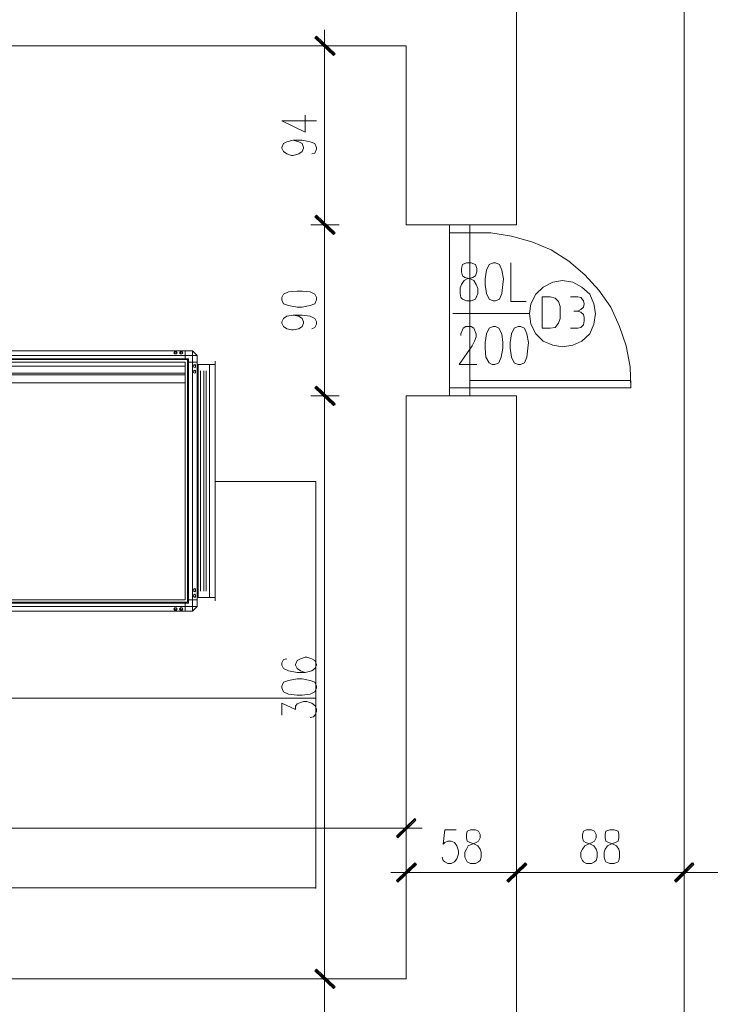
# Model space of a CAD drawing. Header units: inches. Extents: x 1504 to 12593, y -807 to 3183.
# Tile 129 of 256: x 5484 to 5846, y -279 to 237. Entities that reach past the tile are written whole.
import ezdxf

# ---------------------------------------------------------------- set-up
doc = ezdxf.new("R2010")
doc.units = ezdxf.units.IN
doc.header["$MEASUREMENT"] = 0
for name, color, linetype in [('at_Entity', 7, 'Continuous'), ('at_Rect', 7, 'Continuous'), ('at_Solid', 7, 'Continuous')]:
    doc.layers.add(name, color=color, linetype=linetype)

msp = doc.modelspace()

# ---------------------------------------------------------------- hatches: boundary and pattern name
at = {"layer": 'at_Solid', "lineweight": 15}
for points in [[(5639.17, 228.26), (5638.32, 227.41), (5648.88, 218.97)], [(5638.32, 227.41), (5648.88, 218.97), (5648.04, 218.13)], [(5639.17, 134.49), (5638.32, 133.64), (5648.88, 125.19)], [(5648.88, 125.19), (5638.32, 133.64), (5639.17, 134.49)], [(5638.32, 133.64), (5648.88, 125.19), (5648.04, 124.35)], [(5648.04, 124.35), (5648.88, 125.19), (5638.32, 133.64)], [(5639.17, 44.94), (5638.32, 44.09), (5648.88, 35.23)], [(5648.88, 35.64), (5638.32, 44.09), (5639.17, 44.94)], [(5638.32, 44.09), (5648.88, 35.23), (5648.04, 34.8)], [(5648.04, 34.8), (5648.88, 35.64), (5638.32, 44.09)], [(5690.7, -181.47), (5681.83, -191.61), (5680.98, -190.76)], [(5691.12, -182.31), (5690.7, -181.47), (5681.83, -191.61)], [(5680.98, -213.99), (5681.83, -214.84), (5690.7, -204.7)], [(5681.83, -214.84), (5690.7, -204.7), (5691.55, -205.55)], [(5748.57, -204.7), (5739.7, -214.84), (5738.85, -213.99)], [(5738.85, -213.99), (5739.7, -214.84), (5748.57, -204.7)], [(5748.99, -205.55), (5748.57, -204.7), (5739.7, -214.84)], [(5739.7, -214.84), (5748.57, -204.7), (5749.41, -205.55)], [(5836.01, -204.7), (5827.56, -214.84), (5826.72, -213.99)], [(5826.72, -213.99), (5827.56, -214.84), (5836.43, -204.7)], [(5836.85, -205.55), (5836.01, -204.7), (5827.56, -214.84)], [(5827.56, -214.84), (5836.43, -204.7), (5836.85, -205.55)], [(5639.17, -260.46), (5638.32, -261.3), (5648.88, -269.75)], [(5648.88, -269.75), (5638.32, -261.3), (5639.17, -260.46)], [(5638.32, -261.3), (5648.88, -269.75), (5648.04, -270.59)], [(5648.04, -270.59), (5648.88, -269.75), (5638.32, -261.3)]]:
    msp.add_hatch(color=7, dxfattribs=at).paths.add_polyline_path(points)

# ---------------------------------------------------------------- linework, layer by layer
at = {"layer": 'at_Entity', "color": 7, "lineweight": 15}
for p, q in [((5831.78, -316.64), (5831.78, 1938.56)), ((5743.92, 267.97), (5743.92, 129.42)), ((5639.17, 228.26), (5638.32, 227.41)), ((5638.32, 227.41), (5648.88, 218.97)), ((5638.32, 227.41), (5648.88, 218.97)), ((5648.04, 218.13), (5638.32, 227.41)), ((5648.46, 218.54), (5638.75, 227.84)), ((5648.88, 218.97), (5639.17, 228.26)), ((5643.4, 215.17), (5643.4, 231.64)), ((5686.06, 223.19), (5177.49, 223.19)), ((5636.21, 223.19), (5650.99, 223.19)), ((5686.06, 223.19), (5686.06, 129.42)), ((5643.4, 134.91), (5643.4, 217.7)), ((5648.88, 218.97), (5648.04, 218.13)), ((5633.25, 178), (5633.25, 186.87)), ((5621.01, 183.91), (5633.25, 178)), ((5621.01, 183.91), (5639.17, 183.91)), ((5621.01, 169.97), (5621.85, 172.08)), ((5621.85, 172.08), (5623.54, 172.93)), ((5623.54, 172.93), (5626.92, 173.77)), ((5626.92, 173.77), (5629.88, 172.93)), ((5626.92, 173.77), (5631.57, 173.77)), ((5629.88, 172.93), (5631.57, 172.08)), ((5631.57, 173.77), (5635.79, 172.93)), ((5631.57, 172.08), (5632.41, 169.97)), ((5635.79, 172.93), (5638.32, 172.08)), ((5638.32, 172.08), (5639.17, 169.97)), ((5621.01, 169.55), (5621.01, 169.97)), ((5621.85, 167.86), (5621.01, 169.55)), ((5623.54, 166.59), (5621.85, 167.86)), ((5626.07, 165.75), (5623.54, 166.59)), ((5626.92, 165.75), (5626.07, 165.75)), ((5629.88, 166.59), (5626.92, 165.75)), ((5631.57, 167.86), (5629.88, 166.59)), ((5632.41, 169.55), (5631.57, 167.86)), ((5632.41, 169.97), (5632.41, 169.55)), ((5638.32, 167.01), (5636.63, 166.59)), ((5639.17, 169.12), (5638.32, 167.01)), ((5639.17, 169.97), (5639.17, 169.12)), ((5639.17, 134.49), (5638.32, 133.64)), ((5638.32, 133.64), (5639.17, 134.49)), ((5648.88, 125.19), (5639.17, 134.49)), ((5639.17, 134.49), (5648.88, 125.19)), ((5643.4, 121.4), (5643.4, 137.86)), ((5643.4, 137.86), (5643.4, 121.4)), ((5636.21, 129.42), (5650.99, 129.42)), ((5650.99, 129.42), (5636.21, 129.42)), ((5638.32, 133.64), (5648.88, 125.19)), ((5638.32, 133.64), (5648.88, 125.19)), ((5648.04, 124.35), (5638.32, 133.64)), ((5648.88, 125.19), (5638.32, 133.64)), ((5638.32, 133.64), (5648.04, 124.35)), ((5648.88, 125.19), (5638.32, 133.64)), ((5648.46, 124.77), (5638.75, 134.06)), ((5638.75, 134.06), (5648.46, 124.77)), ((5686.06, 129.42), (5743.92, 129.42)), ((5708.87, 129.42), (5719.42, 129.42)), ((5708.87, 125.19), (5708.87, 129.42)), ((5719.42, 129.42), (5719.42, 125.19)), ((5643.4, 45.36), (5643.4, 123.93)), ((5648.88, 125.19), (5648.04, 124.35)), ((5648.04, 124.35), (5648.88, 125.19)), ((5719.42, 125.19), (5708.87, 125.19)), ((5719.42, 125.19), (5730.41, 125.19)), ((5730.41, 125.19), (5741.39, 123.5)), ((5741.39, 123.5), (5751.95, 120.55)), ((5751.95, 120.55), (5762.09, 116.32)), ((5762.09, 116.32), (5771.38, 110.41)), ((5715.62, 108.72), (5715.2, 106.61)), ((5717.74, 109.57), (5715.62, 108.72)), ((5720.27, 109.57), (5717.74, 109.57)), ((5722.38, 108.72), (5720.27, 109.57)), ((5723.23, 106.61), (5722.38, 108.72)), ((5729.56, 108.72), (5728.29, 105.76)), ((5731.67, 109.57), (5729.56, 108.72)), ((5732.95, 109.57), (5731.67, 109.57)), ((5735.05, 108.72), (5732.95, 109.57)), ((5736.32, 105.76), (5735.05, 108.72)), ((5740.97, 109.57), (5740.97, 89.29)), ((5771.38, 110.41), (5779.83, 103.23)), ((5715.2, 106.61), (5715.2, 104.92)), ((5715.2, 104.92), (5715.62, 102.81)), ((5722.38, 102.81), (5723.23, 104.92)), ((5723.23, 104.92), (5723.23, 106.61)), ((5728.29, 105.76), (5727.45, 101.12)), ((5737.17, 101.12), (5736.32, 105.76)), ((5779.83, 103.23), (5787.01, 95.2)), ((5714.36, 96.47), (5715.2, 98.16)), ((5715.2, 98.16), (5716.47, 100.27)), ((5715.62, 102.81), (5716.89, 101.96)), ((5716.47, 100.27), (5718.16, 101.12)), ((5716.89, 101.96), (5719.85, 101.12)), ((5718.16, 101.12), (5721.11, 101.96)), ((5719.85, 101.12), (5721.54, 100.27)), ((5721.11, 101.96), (5722.38, 102.81)), ((5721.54, 100.27), (5722.8, 98.16)), ((5722.8, 98.16), (5723.65, 96.05)), ((5727.45, 101.12), (5727.45, 98.16)), ((5727.45, 98.16), (5728.29, 93.51)), ((5736.32, 93.51), (5736.74, 98.16)), ((5736.74, 98.16), (5737.17, 101.12)), ((5762.93, 99.43), (5757.87, 96.89)), ((5768, 100.27), (5762.93, 99.43)), ((5773.49, 99.43), (5768, 100.27)), ((5778.14, 96.89), (5773.49, 99.43)), ((5621.85, 93.09), (5621.01, 91.4)), ((5624.38, 94.36), (5621.85, 93.09)), ((5629.03, 94.78), (5624.38, 94.36)), ((5631.57, 94.78), (5629.03, 94.78)), ((5635.79, 94.36), (5631.57, 94.78)), ((5638.32, 93.09), (5635.79, 94.36)), ((5639.17, 91.4), (5638.32, 93.09)), ((5714.36, 93.51), (5714.36, 96.47)), ((5714.78, 91.4), (5714.36, 93.51)), ((5723.65, 93.51), (5722.8, 91.4)), ((5723.65, 96.05), (5723.65, 93.51)), ((5728.29, 93.51), (5729.56, 90.56)), ((5735.05, 90.56), (5736.32, 93.51)), ((5754.06, 93.09), (5751.53, 88.02)), ((5757.87, 96.89), (5754.06, 93.09)), ((5782.36, 93.09), (5778.14, 96.89)), ((5784.48, 88.02), (5782.36, 93.09)), ((5787.01, 95.2), (5793.35, 86.33)), ((5621.01, 91.4), (5621.01, 90.13)), ((5621.01, 90.13), (5621.85, 88.02)), ((5621.85, 88.02), (5624.38, 87.18)), ((5635.79, 87.18), (5638.32, 88.02)), ((5638.32, 88.02), (5639.17, 90.13)), ((5639.17, 90.13), (5639.17, 91.4)), ((5715.62, 90.56), (5714.78, 91.4)), ((5717.74, 89.71), (5715.62, 90.56)), ((5720.27, 89.71), (5717.74, 89.71)), ((5722.38, 90.56), (5720.27, 89.71)), ((5722.8, 91.4), (5722.38, 90.56)), ((5729.56, 90.56), (5731.67, 89.71)), ((5731.67, 89.71), (5732.95, 89.71)), ((5732.95, 89.71), (5735.05, 90.56)), ((5740.97, 89.29), (5748.99, 89.29)), ((5751.53, 88.02), (5750.69, 82.95)), ((5761.66, 91.83), (5757.44, 91.83)), ((5757.44, 91.83), (5757.44, 75.35)), ((5764.2, 90.98), (5761.66, 91.83)), ((5765.89, 89.29), (5764.2, 90.98)), ((5766.74, 86.76), (5765.89, 89.29)), ((5772.23, 91.83), (5776.03, 91.83)), ((5777.71, 91.4), (5776.03, 91.83)), ((5778.98, 89.71), (5777.71, 91.4)), ((5779.41, 88.02), (5778.98, 89.71)), ((5778.98, 86.33), (5779.41, 88.02)), ((5785.32, 82.95), (5784.48, 88.02)), ((5624.38, 87.18), (5629.03, 86.33)), ((5629.03, 86.33), (5631.57, 86.33)), ((5631.57, 86.33), (5635.79, 87.18)), ((5710.55, 82.95), (5750.69, 82.95)), ((5750.69, 82.95), (5751.53, 77.46)), ((5766.74, 80.42), (5766.74, 86.76)), ((5776.03, 84.22), (5773.92, 84.22)), ((5776.03, 84.22), (5777.71, 85.07)), ((5777.71, 83.8), (5776.03, 84.22)), ((5777.71, 85.07), (5778.98, 86.33)), ((5778.98, 82.53), (5777.71, 83.8)), ((5779.41, 80.84), (5778.98, 82.53)), ((5784.48, 77.46), (5785.32, 82.95)), ((5793.35, 86.33), (5797.99, 76.2)), ((5621.01, 78.73), (5621.85, 80.42)), ((5621.01, 77.89), (5621.01, 78.73)), ((5621.85, 76.2), (5621.01, 77.89)), ((5621.85, 80.42), (5623.54, 81.69)), ((5623.54, 81.69), (5626.92, 82.11)), ((5626.92, 82.11), (5629.88, 81.69)), ((5626.92, 82.11), (5631.57, 82.11)), ((5629.88, 81.69), (5631.57, 80.42)), ((5631.57, 82.11), (5635.79, 81.69)), ((5631.57, 80.42), (5632.41, 78.73)), ((5632.41, 77.89), (5631.57, 76.2)), ((5632.41, 78.73), (5632.41, 77.89)), ((5635.79, 81.69), (5638.32, 80.42)), ((5638.32, 80.42), (5639.17, 78.73)), ((5639.17, 77.46), (5638.32, 75.77)), ((5639.17, 78.73), (5639.17, 77.46)), ((5751.53, 77.46), (5754.06, 72.39)), ((5764.2, 75.77), (5765.89, 77.89)), ((5765.89, 77.89), (5766.74, 80.42)), ((5778.98, 77.04), (5779.41, 79.15)), ((5779.41, 80.84), (5779.41, 79.15)), ((5782.36, 72.39), (5784.48, 77.46)), ((5623.54, 74.93), (5621.85, 76.2)), ((5626.07, 74.51), (5623.54, 74.93)), ((5626.92, 74.51), (5626.07, 74.51)), ((5629.88, 74.93), (5626.92, 74.51)), ((5631.57, 76.2), (5629.88, 74.93)), ((5638.32, 75.77), (5636.63, 74.93)), ((5714.78, 72.39), (5715.62, 74.51)), ((5714.78, 71.55), (5714.78, 72.39)), ((5715.62, 74.51), (5716.05, 75.35)), ((5716.05, 75.35), (5717.31, 76.2)), ((5717.31, 76.2), (5720.27, 76.2)), ((5720.27, 76.2), (5721.54, 75.35)), ((5721.54, 75.35), (5721.96, 74.51)), ((5721.96, 74.51), (5722.8, 72.39)), ((5722.8, 72.39), (5722.8, 70.71)), ((5728.29, 72.39), (5727.45, 67.75)), ((5729.56, 75.35), (5728.29, 72.39)), ((5731.67, 76.2), (5729.56, 75.35)), ((5732.95, 76.2), (5731.67, 76.2)), ((5734.63, 75.35), (5732.95, 76.2)), ((5736.32, 72.39), (5734.63, 75.35)), ((5736.74, 67.75), (5736.32, 72.39)), ((5741.39, 72.39), (5740.54, 67.75)), ((5742.66, 75.35), (5741.39, 72.39)), ((5744.77, 76.2), (5742.66, 75.35)), ((5746.03, 76.2), (5744.77, 76.2)), ((5748.15, 75.35), (5746.03, 76.2)), ((5749.41, 72.39), (5748.15, 75.35)), ((5750.26, 67.75), (5749.41, 72.39)), ((5754.06, 72.39), (5757.87, 68.59)), ((5757.44, 75.35), (5761.66, 75.35)), ((5761.66, 75.35), (5764.2, 75.77)), ((5776.03, 75.35), (5772.23, 75.35)), ((5776.03, 75.35), (5777.71, 75.77)), ((5777.71, 75.77), (5778.98, 77.04)), ((5778.14, 68.59), (5782.36, 72.39)), ((5797.99, 76.2), (5801.37, 66.06)), ((5721.96, 68.59), (5720.69, 66.06)), ((5722.8, 70.71), (5721.96, 68.59)), ((5727.45, 67.75), (5727.45, 64.79)), ((5736.74, 64.79), (5736.74, 67.75)), ((5740.54, 67.75), (5740.54, 64.79)), ((5749.84, 64.79), (5750.26, 67.75)), ((5757.87, 68.59), (5762.93, 66.48)), ((5773.49, 66.48), (5778.14, 68.59)), ((5442.33, 63.53), (5574.12, 63.53)), ((5564.82, 63.1), (5564.41, 62.26)), ((5564.41, 62.26), (5564.82, 61.83)), ((5565.67, 63.1), (5564.82, 63.1)), ((5564.82, 62.68), (5565.25, 63.1)), ((5564.82, 61.83), (5564.82, 62.68)), ((5565.25, 63.1), (5565.67, 62.68)), ((5566.09, 62.26), (5565.67, 63.1)), ((5565.67, 62.68), (5566.09, 62.26)), ((5565.67, 61.83), (5566.09, 62.26)), ((5566.09, 62.26), (5565.67, 61.83)), ((5567.78, 63.1), (5567.36, 62.26)), ((5567.36, 62.26), (5567.78, 61.83)), ((5568.63, 63.1), (5567.78, 63.1)), ((5567.78, 62.68), (5568.21, 63.1)), ((5567.78, 61.83), (5567.78, 62.68)), ((5568.21, 63.1), (5568.63, 62.68)), ((5569.05, 62.26), (5568.63, 63.1)), ((5568.63, 62.68), (5569.05, 62.26)), ((5568.63, 61.83), (5569.05, 62.26)), ((5569.05, 62.26), (5568.63, 61.83)), ((5570.32, 63.53), (5570.32, 59.3)), ((5574.12, -72.91), (5574.12, 63.53)), ((5576.65, 60.99), (5574.12, 63.53)), ((5720.69, 66.06), (5713.93, 56.34)), ((5727.45, 64.79), (5727.87, 60.15)), ((5735.9, 60.15), (5736.74, 64.79)), ((5740.54, 64.79), (5741.39, 60.15)), ((5749.41, 60.15), (5749.84, 64.79)), ((5762.93, 66.48), (5768, 65.64)), ((5768, 65.64), (5773.49, 66.48)), ((5801.37, 66.06), (5803.48, 55.08)), ((5576.65, 60.99), (5439.79, 60.99)), ((5444.44, 59.3), (5572, 59.3)), ((5444.44, 58.88), (5571.59, 58.88)), ((5445.71, 57.61), (5570.32, 57.61)), ((5564.82, 61.83), (5565.67, 61.83)), ((5565.67, 61.83), (5564.82, 61.83)), ((5567.78, 61.83), (5568.63, 61.83)), ((5568.63, 61.83), (5567.78, 61.83)), ((5570.32, -67), (5570.32, 57.61)), ((5571.59, -68.26), (5571.59, 58.88)), ((5572, -68.69), (5572, 59.3)), ((5572, 57.61), (5576.65, 57.61)), ((5576.65, -70.37), (5576.65, 60.99)), ((5585.95, -67.42), (5585.95, 58.03)), ((5727.87, 60.15), (5729.56, 57.19)), ((5729.56, 57.19), (5731.25, 56.34)), ((5732.52, 56.34), (5734.63, 57.19)), ((5734.63, 57.19), (5735.9, 60.15)), ((5741.39, 60.15), (5742.66, 57.19)), ((5742.66, 57.19), (5744.77, 56.34)), ((5746.03, 56.34), (5748.15, 57.19)), ((5748.15, 57.19), (5749.41, 60.15)), ((5445.71, 55.5), (5570.32, 55.5)), ((5445.71, 51.69), (5570.32, 51.69)), ((5575.38, 56.34), (5574.54, 55.92)), ((5575.38, 56.34), (5574.54, 55.92)), ((5574.54, 55.08), (5574.54, 55.92)), ((5574.54, 55.92), (5575.81, 55.92)), ((5574.54, 55.92), (5574.54, 55.08)), ((5574.54, 55.92), (5574.54, 55.08)), ((5574.54, 55.08), (5574.54, 55.92)), ((5574.54, 55.92), (5575.81, 55.92)), ((5575.38, 54.65), (5574.54, 55.08)), ((5574.54, 55.08), (5575.38, 54.65)), ((5574.54, 55.08), (5575.38, 54.65)), ((5575.38, 54.65), (5574.54, 55.08)), ((5575.38, 53.39), (5574.54, 52.97)), ((5574.54, 52.12), (5574.54, 52.97)), ((5574.54, 52.97), (5575.81, 52.97)), ((5574.54, 52.12), (5574.54, 52.97)), ((5574.54, 52.97), (5575.81, 52.97)), ((5574.54, 52.97), (5574.54, 52.12)), ((5575.38, 51.69), (5574.54, 52.12)), ((5575.38, 51.69), (5574.54, 52.12)), ((5574.54, 52.12), (5575.38, 51.69)), ((5575.81, 55.92), (5575.38, 56.34)), ((5575.81, 55.92), (5575.38, 56.34)), ((5575.81, 55.08), (5575.38, 54.65)), ((5575.38, 54.65), (5575.81, 55.08)), ((5575.38, 54.65), (5575.81, 55.08)), ((5575.81, 55.08), (5575.38, 54.65)), ((5575.81, 52.97), (5575.38, 53.39)), ((5575.81, 52.12), (5575.38, 51.69)), ((5575.81, 52.12), (5575.38, 51.69)), ((5575.38, 51.69), (5575.81, 52.12)), ((5575.81, 55.92), (5575.81, 55.5)), ((5575.81, 55.08), (5575.81, 55.92)), ((5575.81, 55.08), (5575.81, 55.92)), ((5575.81, 55.92), (5575.81, 55.5)), ((5575.81, 55.5), (5575.81, 55.08)), ((5575.81, 55.5), (5575.81, 55.08)), ((5575.81, 52.97), (5575.81, 52.54)), ((5575.81, 52.97), (5575.81, 52.54)), ((5575.81, 52.12), (5575.81, 52.97)), ((5575.81, 52.54), (5575.81, 52.12)), ((5575.81, 52.54), (5575.81, 52.12)), ((5576.65, 56.34), (5585.95, 56.34)), ((5577.08, 56.34), (5577.08, -65.73)), ((5578.34, -62.35), (5578.34, 52.97)), ((5580.03, -62.35), (5580.03, 52.97)), ((5581.3, -62.35), (5581.3, 52.97)), ((5582.99, -65.73), (5582.99, 56.34)), ((5713.93, 56.34), (5723.23, 56.34)), ((5731.25, 56.34), (5732.52, 56.34)), ((5744.77, 56.34), (5746.03, 56.34)), ((5803.48, 55.08), (5803.91, 44.09)), ((5445.71, 50.85), (5570.32, 50.85)), ((5445.71, 46.63), (5570.32, 46.63)), ((5643.4, 31.42), (5643.4, 47.9)), ((5643.4, 47.9), (5643.4, 31.42)), ((5639.17, 44.94), (5638.32, 44.09)), ((5638.32, 44.09), (5639.17, 44.94)), ((5638.32, 44.09), (5648.88, 35.23)), ((5638.32, 44.09), (5648.88, 35.23)), ((5648.04, 34.8), (5638.32, 44.09)), ((5648.88, 35.64), (5638.32, 44.09)), ((5638.32, 44.09), (5648.04, 34.8)), ((5648.88, 35.64), (5638.32, 44.09)), ((5648.46, 34.8), (5638.75, 44.51)), ((5638.75, 44.51), (5648.46, 35.23)), ((5648.88, 35.23), (5639.17, 44.94)), ((5639.17, 44.94), (5648.88, 35.64)), ((5719.42, 44.09), (5708.87, 44.09)), ((5708.87, 44.09), (5708.87, 39.87)), ((5719.42, 39.87), (5719.42, 44.09)), ((5636.21, 39.87), (5650.99, 39.87)), ((5650.99, 39.87), (5636.21, 39.87)), ((5686.06, 39.87), (5686.06, -265.52)), ((5686.06, 39.87), (5743.92, 39.87)), ((5708.87, 39.87), (5719.42, 39.87)), ((5743.92, 39.87), (5743.92, -316.64)), ((5643.4, -260.03), (5643.4, 33.95)), ((5648.04, 34.8), (5648.88, 35.64)), ((5648.88, 35.23), (5648.04, 34.8)), ((5574.54, -61.51), (5575.38, -61.09)), ((5574.54, -61.51), (5575.38, -61.09)), ((5574.54, -62.35), (5574.54, -61.51)), ((5574.54, -62.35), (5574.54, -61.51)), ((5575.38, -61.09), (5575.81, -61.51)), ((5575.38, -61.09), (5575.81, -61.51)), ((5575.81, -61.51), (5575.81, -61.93)), ((5575.81, -61.51), (5575.81, -62.35)), ((5445.71, -67), (5570.32, -67)), ((5576.65, -67), (5572, -67)), ((5575.81, -62.35), (5574.54, -62.35)), ((5575.38, -62.78), (5574.54, -62.35)), ((5574.54, -64.47), (5575.38, -64.04)), ((5574.54, -64.47), (5575.38, -64.04)), ((5574.54, -65.31), (5574.54, -64.47)), ((5574.54, -65.31), (5574.54, -64.47)), ((5575.81, -65.31), (5574.54, -65.31)), ((5575.38, -65.73), (5574.54, -65.31)), ((5575.81, -62.35), (5575.38, -62.78)), ((5575.38, -64.04), (5575.81, -64.47)), ((5575.38, -64.04), (5575.81, -64.47)), ((5575.81, -65.31), (5575.38, -65.73)), ((5575.81, -61.93), (5575.81, -62.35)), ((5575.81, -64.47), (5575.81, -64.88)), ((5575.81, -64.47), (5575.81, -65.31)), ((5575.81, -64.88), (5575.81, -65.31)), ((5576.65, -65.73), (5585.95, -65.73)), ((5576.65, -70.37), (5439.79, -70.37)), ((5444.44, -68.26), (5571.59, -68.26)), ((5572, -68.69), (5444.44, -68.69)), ((5564.41, -71.65), (5564.82, -71.22)), ((5564.82, -72.49), (5564.41, -71.65)), ((5564.82, -72.07), (5564.82, -71.22)), ((5564.82, -71.22), (5565.67, -71.22)), ((5564.82, -71.22), (5565.67, -71.22)), ((5565.25, -72.49), (5564.82, -72.07)), ((5565.67, -72.07), (5565.25, -72.49)), ((5565.67, -71.22), (5566.09, -71.65)), ((5565.67, -71.22), (5566.09, -71.65)), ((5566.09, -71.65), (5565.67, -72.07)), ((5566.09, -71.65), (5565.67, -72.49)), ((5567.36, -71.65), (5567.78, -71.22)), ((5567.78, -72.49), (5567.36, -71.65)), ((5567.78, -72.07), (5567.78, -71.22)), ((5567.78, -71.22), (5568.63, -71.22)), ((5567.78, -71.22), (5568.63, -71.22)), ((5568.21, -72.49), (5567.78, -72.07)), ((5568.63, -72.07), (5568.21, -72.49)), ((5568.63, -71.22), (5569.05, -71.65)), ((5568.63, -71.22), (5569.05, -71.65)), ((5569.05, -71.65), (5568.63, -72.07)), ((5569.05, -71.65), (5568.63, -72.49)), ((5570.32, -68.69), (5570.32, -72.91)), ((5574.12, -72.91), (5576.65, -70.37)), ((5574.12, -72.91), (5442.33, -72.91)), ((5565.67, -72.49), (5564.82, -72.49)), ((5568.63, -72.49), (5567.78, -72.49)), ((5623.54, -97.83), (5621.85, -98.26)), ((5630.72, -97.83), (5629.03, -98.67)), ((5633.25, -96.99), (5630.72, -97.83)), ((5634.1, -96.99), (5633.25, -96.99)), ((5636.63, -97.83), (5634.1, -96.99)), ((5638.32, -98.67), (5636.63, -97.83)), ((5621.85, -98.26), (5621.01, -99.95)), ((5621.01, -99.95), (5621.01, -101.21)), ((5621.01, -101.21), (5621.85, -102.9)), ((5621.85, -102.9), (5624.38, -104.17)), ((5629.03, -98.67), (5628.19, -100.79)), ((5628.19, -100.79), (5628.19, -101.21)), ((5628.19, -101.21), (5629.03, -102.9)), ((5629.03, -102.9), (5630.72, -104.17)), ((5636.63, -104.17), (5638.32, -102.9)), ((5639.17, -100.79), (5638.32, -98.67)), ((5638.32, -102.9), (5639.17, -101.21)), ((5639.17, -101.21), (5639.17, -100.79)), ((5624.38, -104.17), (5629.03, -105.01)), ((5629.03, -105.01), (5633.25, -105.01)), ((5630.72, -104.17), (5633.25, -105.01)), ((5633.25, -105.01), (5636.63, -104.17)), ((5621.85, -110.08), (5621.01, -112.19)), ((5621.01, -112.19), (5621.01, -113.04)), ((5621.01, -113.04), (5621.85, -115.15)), ((5624.38, -109.24), (5621.85, -110.08)), ((5629.03, -108.39), (5624.38, -109.24)), ((5631.57, -108.39), (5629.03, -108.39)), ((5635.79, -109.24), (5631.57, -108.39)), ((5638.32, -110.08), (5635.79, -109.24)), ((5639.17, -112.19), (5638.32, -110.08)), ((5638.32, -115.15), (5639.17, -113.04)), ((5639.17, -113.04), (5639.17, -112.19)), ((5621.85, -115.15), (5624.38, -116.42)), ((5624.38, -116.42), (5629.03, -116.84)), ((5629.03, -116.84), (5631.57, -116.84)), ((5631.57, -116.84), (5635.79, -116.42)), ((5635.79, -116.42), (5638.32, -115.15)), ((5621.01, -127.4), (5621.01, -121.06)), ((5621.01, -121.06), (5628.19, -124.44)), ((5628.19, -122.75), (5629.03, -121.49)), ((5628.19, -124.44), (5628.19, -122.75)), ((5629.03, -121.49), (5629.88, -121.06)), ((5629.88, -121.06), (5632.41, -120.22)), ((5632.41, -120.22), (5634.1, -120.22)), ((5634.1, -120.22), (5636.63, -121.06)), ((5636.63, -121.06), (5638.32, -122.33)), ((5638.32, -122.33), (5639.17, -124.02)), ((5637.48, -128.25), (5635.79, -128.67)), ((5638.32, -127.4), (5637.48, -128.25)), ((5639.17, -125.71), (5638.32, -127.4)), ((5639.17, -124.02), (5639.17, -125.71)), ((5686.06, -178.94), (5686.06, -194.14)), ((5680.98, -190.76), (5690.7, -181.47)), ((5681.41, -191.18), (5690.7, -181.89)), ((5690.7, -181.47), (5681.83, -191.61)), ((5690.7, -181.47), (5681.83, -191.61)), ((5681.83, -191.61), (5691.12, -182.31)), ((5691.12, -182.31), (5690.7, -181.47)), ((4094.45, -186.54), (5680.56, -186.54)), ((5678.03, -186.54), (5694.5, -186.54)), ((5681.83, -191.61), (5680.98, -190.76)), ((5706.33, -187.38), (5705.49, -194.99)), ((5712.24, -187.38), (5706.33, -187.38)), ((5718.16, -188.22), (5717.74, -189.92)), ((5717.74, -189.92), (5717.74, -191.61)), ((5719.85, -187.38), (5718.16, -188.22)), ((5722.38, -187.38), (5719.85, -187.38)), ((5724.07, -188.22), (5722.38, -187.38)), ((5724.92, -189.92), (5724.07, -188.22)), ((5724.92, -191.61), (5724.92, -189.92)), ((5778.98, -188.22), (5778.56, -189.92)), ((5778.56, -189.92), (5778.56, -191.61)), ((5780.67, -187.38), (5778.98, -188.22)), ((5783.21, -187.38), (5780.67, -187.38)), ((5784.89, -188.22), (5783.21, -187.38)), ((5785.74, -189.92), (5784.89, -188.22)), ((5785.74, -191.61), (5785.74, -189.92)), ((5790.81, -188.22), (5790.39, -189.92)), ((5790.39, -189.92), (5790.39, -191.61)), ((5792.92, -187.38), (5790.81, -188.22)), ((5795.04, -187.38), (5792.92, -187.38)), ((5797.15, -188.22), (5795.04, -187.38)), ((5797.57, -189.92), (5797.15, -188.22)), ((5797.57, -191.61), (5797.57, -189.92)), ((5705.49, -194.99), (5706.33, -194.14)), ((5706.33, -194.14), (5708.02, -193.3)), ((5708.02, -193.3), (5709.71, -193.3)), ((5709.71, -193.3), (5711.4, -194.14)), ((5711.4, -194.14), (5712.67, -195.83)), ((5712.67, -195.83), (5713.51, -198.37)), ((5717.74, -191.61), (5718.16, -193.3)), ((5717.74, -197.52), (5718.58, -195.83)), ((5718.16, -193.3), (5719.42, -194.14)), ((5718.58, -195.83), (5720.69, -194.99)), ((5719.42, -194.14), (5721.96, -194.99)), ((5720.69, -194.99), (5722.8, -194.14)), ((5721.96, -194.99), (5723.65, -195.83)), ((5722.8, -194.14), (5724.07, -193.3)), ((5723.65, -195.83), (5724.92, -197.52)), ((5724.07, -193.3), (5724.92, -191.61)), ((5778.56, -191.61), (5778.98, -193.3)), ((5778.56, -197.52), (5779.83, -195.83)), ((5778.98, -193.3), (5780.25, -194.14)), ((5779.83, -195.83), (5781.52, -194.99)), ((5780.25, -194.14), (5782.79, -194.99)), ((5781.52, -194.99), (5783.63, -194.14)), ((5782.79, -194.99), (5784.48, -195.83)), ((5783.63, -194.14), (5784.89, -193.3)), ((5784.48, -195.83), (5785.74, -197.52)), ((5784.89, -193.3), (5785.74, -191.61)), ((5790.39, -191.61), (5790.81, -193.3)), ((5790.39, -197.52), (5791.66, -195.83)), ((5790.81, -193.3), (5792.08, -194.14)), ((5791.66, -195.83), (5793.35, -194.99)), ((5792.08, -194.14), (5794.61, -194.99)), ((5793.35, -194.99), (5795.88, -194.14)), ((5794.61, -194.99), (5796.3, -195.83)), ((5795.88, -194.14), (5797.15, -193.3)), ((5796.3, -195.83), (5797.57, -197.52)), ((5797.15, -193.3), (5797.57, -191.61)), ((5713.51, -200.05), (5712.67, -202.59)), ((5713.51, -198.37), (5713.51, -200.05)), ((5716.89, -199.21), (5717.74, -197.52)), ((5716.89, -201.74), (5716.89, -199.21)), ((5724.92, -197.52), (5725.34, -199.21)), ((5725.34, -199.21), (5725.34, -201.74)), ((5777.71, -199.21), (5778.56, -197.52)), ((5777.71, -201.74), (5777.71, -199.21)), ((5785.74, -197.52), (5786.17, -199.21)), ((5786.17, -199.21), (5786.17, -201.74)), ((5789.97, -199.21), (5790.39, -197.52)), ((5789.97, -201.74), (5789.97, -199.21)), ((5797.57, -197.52), (5797.99, -199.21)), ((5797.99, -199.21), (5797.99, -201.74)), ((5690.7, -204.7), (5680.98, -213.99)), ((5691.12, -205.12), (5681.41, -214.42)), ((5681.83, -214.84), (5690.7, -204.7)), ((5681.83, -214.84), (5690.7, -204.7)), ((5691.55, -205.55), (5681.83, -214.84)), ((5686.06, -217.37), (5686.06, -202.17)), ((5690.7, -204.7), (5691.55, -205.55)), ((5705.49, -203.43), (5705.06, -201.74)), ((5706.33, -204.28), (5705.49, -203.43)), ((5708.02, -205.12), (5706.33, -204.28)), ((5709.71, -205.12), (5708.02, -205.12)), ((5711.4, -204.28), (5709.71, -205.12)), ((5712.67, -202.59), (5711.4, -204.28)), ((5717.74, -203.43), (5716.89, -201.74)), ((5718.16, -204.28), (5717.74, -203.43)), ((5719.85, -205.12), (5718.16, -204.28)), ((5722.38, -205.12), (5719.85, -205.12)), ((5724.07, -204.28), (5722.38, -205.12)), ((5724.92, -203.43), (5724.07, -204.28)), ((5725.34, -201.74), (5724.92, -203.43)), ((5738.85, -213.99), (5748.57, -204.7)), ((5748.57, -204.7), (5738.85, -213.99)), ((5739.28, -214.42), (5748.57, -205.12)), ((5748.99, -205.12), (5739.28, -214.42)), ((5748.57, -204.7), (5739.7, -214.84)), ((5748.57, -204.7), (5739.7, -214.84)), ((5739.7, -214.84), (5748.57, -204.7)), ((5739.7, -214.84), (5748.57, -204.7)), ((5739.7, -214.84), (5748.99, -205.55)), ((5749.41, -205.55), (5739.7, -214.84)), ((5743.92, -202.17), (5743.92, -217.37)), ((5743.92, -217.37), (5743.92, -202.17)), ((5748.99, -205.55), (5748.57, -204.7)), ((5748.57, -204.7), (5749.41, -205.55)), ((5778.56, -203.43), (5777.71, -201.74)), ((5778.98, -204.28), (5778.56, -203.43)), ((5780.67, -205.12), (5778.98, -204.28)), ((5783.21, -205.12), (5780.67, -205.12)), ((5784.89, -204.28), (5783.21, -205.12)), ((5785.74, -203.43), (5784.89, -204.28)), ((5786.17, -201.74), (5785.74, -203.43)), ((5790.39, -203.43), (5789.97, -201.74)), ((5790.81, -204.28), (5790.39, -203.43)), ((5792.92, -205.12), (5790.81, -204.28)), ((5795.04, -205.12), (5792.92, -205.12)), ((5797.15, -204.28), (5795.04, -205.12)), ((5797.57, -203.43), (5797.15, -204.28)), ((5797.99, -201.74), (5797.57, -203.43)), ((5826.72, -213.99), (5836.01, -204.7)), ((5836.43, -204.7), (5826.72, -213.99)), ((5827.14, -214.42), (5836.43, -205.12)), ((5836.43, -205.12), (5827.14, -214.42)), ((5836.01, -204.7), (5827.56, -214.84)), ((5836.01, -204.7), (5827.56, -214.84)), ((5827.56, -214.84), (5836.43, -204.7)), ((5827.56, -214.84), (5836.43, -204.7)), ((5827.56, -214.84), (5836.85, -205.55)), ((5836.85, -205.55), (5827.56, -214.84)), ((5831.78, -202.17), (5831.78, -217.37)), ((5831.78, -217.37), (5831.78, -202.17)), ((5836.85, -205.55), (5836.01, -204.7)), ((5836.43, -204.7), (5836.85, -205.55)), ((5694.5, -209.77), (5678.03, -209.77)), ((5691.97, -209.77), (5738.43, -209.77)), ((5735.9, -209.77), (5752.37, -209.77)), ((5752.37, -209.77), (5735.9, -209.77)), ((5749.84, -209.77), (5826.29, -209.77)), ((5823.76, -209.77), (5840.23, -209.77)), ((5840.23, -209.77), (5823.76, -209.77)), ((5837.7, -209.77), (5884.16, -209.77)), ((5680.98, -213.99), (5681.83, -214.84)), ((5739.7, -214.84), (5738.85, -213.99)), ((5738.85, -213.99), (5739.7, -214.84)), ((5827.56, -214.84), (5826.72, -213.99)), ((5826.72, -213.99), (5827.56, -214.84)), ((5643.4, -273.98), (5643.4, -257.5)), ((5643.4, -257.5), (5643.4, -273.98)), ((5639.17, -260.46), (5638.32, -261.3)), ((5638.32, -261.3), (5639.17, -260.46)), ((5638.32, -261.3), (5648.88, -269.75)), ((5638.32, -261.3), (5648.88, -269.75)), ((5648.04, -270.59), (5638.32, -261.3)), ((5648.88, -269.75), (5638.32, -261.3)), ((5638.32, -261.3), (5648.04, -270.59)), ((5648.88, -269.75), (5638.32, -261.3)), ((5648.46, -270.17), (5638.75, -260.88)), ((5638.75, -260.88), (5648.46, -270.17)), ((5648.88, -269.75), (5639.17, -260.46)), ((5639.17, -260.46), (5648.88, -269.75)), ((5686.06, -265.52), (5177.49, -265.52)), ((5636.21, -265.52), (5650.99, -265.52)), ((5650.99, -265.52), (5636.21, -265.52)), ((5643.4, -310.72), (5643.4, -271.02)), ((5648.88, -269.75), (5648.04, -270.59)), ((5648.04, -270.59), (5648.88, -269.75))]:
    msp.add_line(p, q, dxfattribs=at)
at = {"layer": 'at_Entity', "color": 3, "lineweight": 15}
for p, q in [((5638.75, -4.9), (5585.95, -4.9)), ((5638.75, -218.22), (5638.75, -4.9)), ((4129.93, -217.79), (5638.75, -217.79)), ((4152.74, -217.79), (5638.75, -217.79))]:
    msp.add_line(p, q, dxfattribs=at)
at = {"layer": 'at_Entity', "color": 30, "lineweight": 15, "true_color": 0xff7e00}
for p, q in [((5638.75, -4.9), (5585.95, -4.9)), ((5638.75, -118.53), (5638.75, -4.9)), ((5638.75, -118.53), (4129.93, -118.53))]:
    msp.add_line(p, q, dxfattribs=at)
at = {"layer": 'at_Rect', "color": 6, "lineweight": 15}
for p, q in [((5708.86, 129.42), (5719.42, 129.42)), ((5708.86, 129.42), (5708.86, 39.87)), ((5719.42, 39.87), (5719.42, 129.42)), ((5719.42, 39.87), (5708.86, 39.87))]:
    msp.add_line(p, q, dxfattribs=at)
at = {"layer": 'at_Rect', "color": 7, "lineweight": 15}
for p, q in [((5719.43, 47.89), (5803.91, 47.89)), ((5719.43, 47.89), (5719.43, 44.09)), ((5803.91, 44.09), (5803.91, 47.89)), ((5803.91, 44.09), (5719.43, 44.09))]:
    msp.add_line(p, q, dxfattribs=at)

doc.saveas('drawing.dxf')
